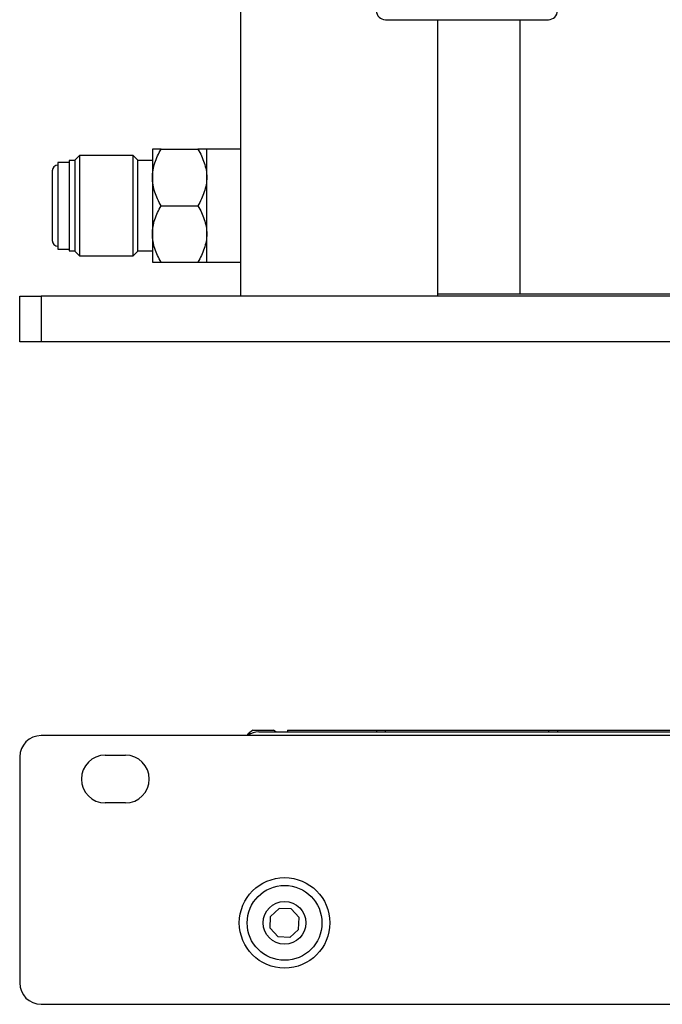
# Model space of a CAD drawing. Header units: inches. Extents: x 5.2 to 30.7, y 2.4 to 19.4.
# Tile 2 of 49: x 9.8 to 13.4, y 2.4 to 7.9. Entities that reach past the tile are written whole.
import ezdxf

# ---------------------------------------------------------------- set-up
doc = ezdxf.new("R2010")
doc.units = ezdxf.units.IN
doc.header["$MEASUREMENT"] = 0

msp = doc.modelspace()

# ---------------------------------------------------------------- linework, layer by layer
at = {"color": 7, "linetype": 'Continuous', "lineweight": 25}
for p, q in [((11.0646, 8.0844), (11.0646, 6.3564)), ((11.8646, 7.8844), (12.7646, 7.8844)), ((12.1526, 7.8844), (12.1526, 6.3674)), ((12.1526, 7.8844), (12.1526, 6.3564)), ((12.6076, 7.8844), (12.6076, 6.3674)), ((10.1756, 7.1333), (10.1496, 7.1073)), ((10.4716, 7.1333), (10.1756, 7.1333)), ((10.1756, 7.1333), (10.1756, 6.6166)), ((10.4976, 7.1073), (10.4716, 7.1333)), ((10.4716, 6.5795), (10.4716, 7.1333)), ((10.5776, 7.1689), (10.5776, 7.0126)), ((10.6259, 7.1689), (10.8292, 7.1689)), ((11.0646, 7.1689), (10.8776, 7.1689)), ((10.8776, 7.0126), (10.8776, 7.1689)), ((10.1186, 7.0959), (10.0556, 7.0959)), ((10.0556, 7.0959), (10.0556, 6.6489)), ((10.1496, 7.1064), (10.1186, 7.1064)), ((10.1186, 7.1064), (10.1186, 6.6399)), ((10.1496, 7.1073), (10.1496, 6.6391)), ((10.4976, 6.6055), (10.4976, 7.1073)), ((10.5776, 7.1064), (10.4976, 7.1064)), ((10.5776, 7.0126), (10.5776, 6.7001)), ((10.8776, 6.7001), (10.8776, 7.0126)), ((10.6259, 6.8564), (10.8292, 6.8564)), ((10.5776, 6.7001), (10.5776, 6.5439)), ((10.8776, 6.5439), (10.8776, 6.7001)), ((10.0556, 6.6489), (10.0556, 6.6169)), ((10.1186, 6.6399), (10.1186, 6.6064)), ((10.1496, 6.6391), (10.1496, 6.6055)), ((10.0556, 6.6169), (10.1186, 6.6169)), ((10.1186, 6.6064), (10.1496, 6.6064)), ((10.1496, 6.6055), (10.1756, 6.5795)), ((10.1756, 6.6166), (10.1756, 6.5795)), ((10.4716, 6.5795), (10.4976, 6.6055)), ((10.4976, 6.6064), (10.5776, 6.6064)), ((10.1756, 6.5795), (10.4716, 6.5795)), ((10.6259, 6.5439), (10.8292, 6.5439)), ((10.8776, 6.5439), (11.0646, 6.5439)), ((12.6076, 6.3674), (12.1526, 6.3674)), ((13.6296, 6.3674), (12.6076, 6.3674)), ((9.8446, 6.1051), (9.8446, 6.3571)), ((9.8446, 6.3571), (9.9627, 6.3571)), ((9.9627, 6.3571), (9.9627, 6.1051)), ((11.0646, 6.3571), (9.9627, 6.3571)), ((12.1526, 6.3564), (11.0646, 6.3564)), ((13.6296, 6.3571), (12.1526, 6.3571)), ((9.9627, 6.1051), (9.8446, 6.1051)), ((16.7265, 6.1051), (9.9627, 6.1051)), ((16.7265, 3.9283), (9.9627, 3.9283)), ((12.1526, 3.9288), (11.0646, 3.9288)), ((11.0646, 3.9288), (11.0646, 3.9283)), ((11.1346, 3.9578), (11.1906, 3.9578)), ((11.1656, 3.9488), (11.8146, 3.9488)), ((11.1906, 3.9578), (11.2466, 3.9578)), ((11.3246, 3.9588), (11.8146, 3.9588)), ((11.3246, 3.9588), (11.3246, 3.9488)), ((11.8146, 3.9588), (11.8146, 3.9488)), ((11.8146, 3.9588), (11.8646, 3.9588)), ((11.8146, 3.9488), (11.8646, 3.9488)), ((11.8646, 3.9488), (11.8646, 3.9588)), ((11.8646, 3.9588), (12.7646, 3.9588)), ((11.8646, 3.9488), (12.7646, 3.9488)), ((12.6076, 3.9288), (12.1526, 3.9288)), ((12.1526, 3.9288), (12.1526, 3.9283)), ((12.6076, 3.9288), (12.6076, 3.9283)), ((13.6296, 3.9288), (12.6076, 3.9288)), ((12.7269, 3.9588), (12.7269, 3.9589)), ((12.7646, 3.9588), (12.7646, 3.9488)), ((12.7646, 3.9588), (12.8146, 3.9588)), ((12.7646, 3.9488), (12.8146, 3.9488)), ((12.8146, 3.9588), (12.8146, 3.9488)), ((12.8146, 3.9588), (15.3646, 3.9588)), ((12.8146, 3.9488), (15.5256, 3.9488)), ((9.8446, 3.8102), (9.8446, 2.5614)), ((10.3173, 3.8202), (10.4286, 3.8202)), ((10.4286, 3.5564), (10.3173, 3.5564)), ((11.2302, 2.929), (11.2781, 2.9733)), ((11.3433, 2.9707), (11.2781, 2.9733)), ((11.3875, 2.9228), (11.3433, 2.9707)), ((11.2276, 2.8639), (11.2302, 2.929)), ((11.3849, 2.8576), (11.3875, 2.9228)), ((11.2718, 2.8159), (11.2276, 2.8639)), ((11.3849, 2.8576), (11.337, 2.8133)), ((11.337, 2.8133), (11.2718, 2.8159)), ((9.9627, 2.4433), (16.7265, 2.4433))]:
    msp.add_line(p, q, dxfattribs=at)
at = {"color": 7, "linetype": 'Continuous', "lineweight": 25, "flags": 128}
msp.add_lwpolyline([(11.2611, 3.9488), (11.2544, 3.9533), (11.2466, 3.9578)], dxfattribs=at)
at = {"color": 7, "linetype": 'Continuous', "lineweight": 25}
for radius in [0.25, 0.2067, 0.1181]:
    msp.add_circle((11.3076, 2.8933), radius, dxfattribs=at)
for centre, radius, start, end in [((11.8646, 7.9344), 0.05, 180, 270), ((12.7646, 7.9344), 0.05, 270, 0), ((10.0556, 7.0494), 0.031, 90, 180), ((10.0556, 6.6634), 0.031, 180, 270), ((9.9627, 3.8102), 0.1181, 90, 180), ((11.1906, 3.8509), 0.1207, 117.6497, 139.7982), ((11.1656, 3.8488), 0.1, 90, 126.8699), ((10.3173, 3.6883), 0.1319, 90, 270), ((10.4286, 3.6883), 0.1319, 270, 90), ((9.9627, 2.5614), 0.1181, 180, 270)]:
    msp.add_arc(centre, radius, start, end, dxfattribs=at)
for points, knots in [([(10.5776, 7.0126), (10.5776, 7.04), (10.5824, 7.0667), (10.5953, 7.106), (10.6005, 7.1189), (10.6123, 7.1442), (10.6188, 7.1566), (10.6259, 7.1689)], [0, 0, 0, 0, 0.5, 0.5, 0.75, 0.75, 1, 1, 1, 1]), ([(10.6259, 7.1689), (10.6118, 7.1689), (10.5998, 7.1689), (10.5869, 7.1689), (10.5835, 7.1689), (10.5788, 7.1689), (10.5776, 7.1689), (10.5776, 7.1689)], [0, 0, 0, 0, 0.5, 0.5, 0.75, 0.75, 1, 1, 1, 1]), ([(10.8292, 7.1689), (10.8434, 7.1444), (10.8554, 7.1193), (10.8682, 7.0804), (10.8716, 7.0672), (10.8763, 7.0403), (10.8776, 7.0264), (10.8776, 7.0126)], [0, 0, 0, 0, 0.5, 0.5, 0.75, 0.75, 1, 1, 1, 1]), ([(10.8776, 7.1689), (10.8776, 7.1689), (10.8727, 7.1689), (10.8598, 7.1689), (10.8546, 7.1689), (10.8428, 7.1689), (10.8363, 7.1689), (10.8292, 7.1689)], [0, 0, 0, 0, 0.5, 0.5, 0.75, 0.75, 1, 1, 1, 1]), ([(10.0246, 7.0486), (10.0246, 7.0488), (10.0246, 7.0499), (10.0246, 7.0437), (10.0246, 7.03), (10.0246, 7.0091), (10.0246, 6.9832), (10.0246, 6.9436), (10.0246, 6.8959), (10.0246, 6.8453), (10.0246, 6.8061), (10.0246, 6.7689), (10.0246, 6.7365), (10.0246, 6.7091), (10.0246, 6.6958), (10.0246, 6.6892)], [0, 0, 0, 0, 0.0211604, 0.1000274, 0.1788943, 0.2561224, 0.3281996, 0.4002354, 0.5436973, 0.6209254, 0.6997924, 0.7786594, 0.8558874, 0.9279539, 1, 1, 1, 1]), ([(10.6259, 6.8564), (10.6118, 6.8808), (10.5998, 6.9059), (10.5869, 6.9448), (10.5835, 6.958), (10.5788, 6.9849), (10.5776, 6.9988), (10.5776, 7.0126)], [0, 0, 0, 0, 0.5, 0.5, 0.75, 0.75, 1, 1, 1, 1]), ([(10.8776, 7.0126), (10.8776, 6.9852), (10.8727, 6.9585), (10.8598, 6.9193), (10.8546, 6.9063), (10.8428, 6.881), (10.8363, 6.8686), (10.8292, 6.8564)], [0, 0, 0, 0, 0.5, 0.5, 0.75, 0.75, 1, 1, 1, 1]), ([(10.5776, 6.7001), (10.5776, 6.7275), (10.5824, 6.7542), (10.5953, 6.7935), (10.6005, 6.8064), (10.6123, 6.8317), (10.6188, 6.8441), (10.6259, 6.8564)], [0, 0, 0, 0, 0.5, 0.5, 0.75, 0.75, 1, 1, 1, 1]), ([(10.8292, 6.8564), (10.8434, 6.8319), (10.8554, 6.8068), (10.8682, 6.7679), (10.8716, 6.7547), (10.8763, 6.7278), (10.8776, 6.7139), (10.8776, 6.7001)], [0, 0, 0, 0, 0.5, 0.5, 0.75, 0.75, 1, 1, 1, 1]), ([(10.6259, 6.5439), (10.6118, 6.5683), (10.5998, 6.5934), (10.5869, 6.6323), (10.5835, 6.6455), (10.5788, 6.6724), (10.5776, 6.6863), (10.5776, 6.7001)], [0, 0, 0, 0, 0.5, 0.5, 0.75, 0.75, 1, 1, 1, 1]), ([(10.8776, 6.7001), (10.8776, 6.6727), (10.8727, 6.646), (10.8598, 6.6068), (10.8546, 6.5938), (10.8428, 6.5685), (10.8363, 6.5561), (10.8292, 6.5439)], [0, 0, 0, 0, 0.5, 0.5, 0.75, 0.75, 1, 1, 1, 1]), ([(10.0246, 6.6892), (10.0246, 6.684), (10.0246, 6.6732), (10.0246, 6.6654), (10.0246, 6.665), (10.0246, 6.6649)], [0, 0, 0, 0, 0.4169126, 0.8587982, 1, 1, 1, 1]), ([(10.5776, 6.5439), (10.5776, 6.5439), (10.5824, 6.5439), (10.5953, 6.5439), (10.6005, 6.5439), (10.6123, 6.5439), (10.6188, 6.5439), (10.6259, 6.5439)], [0, 0, 0, 0, 0.5, 0.5, 0.75, 0.75, 1, 1, 1, 1]), ([(10.8292, 6.5439), (10.8434, 6.5439), (10.8554, 6.5439), (10.8682, 6.5439), (10.8716, 6.5439), (10.8763, 6.5439), (10.8776, 6.5439), (10.8776, 6.5439)], [0, 0, 0, 0, 0.5, 0.5, 0.75, 0.75, 1, 1, 1, 1])]:
    msp.add_open_spline(points, degree=3, knots=knots, dxfattribs=at)

doc.saveas('drawing.dxf')
